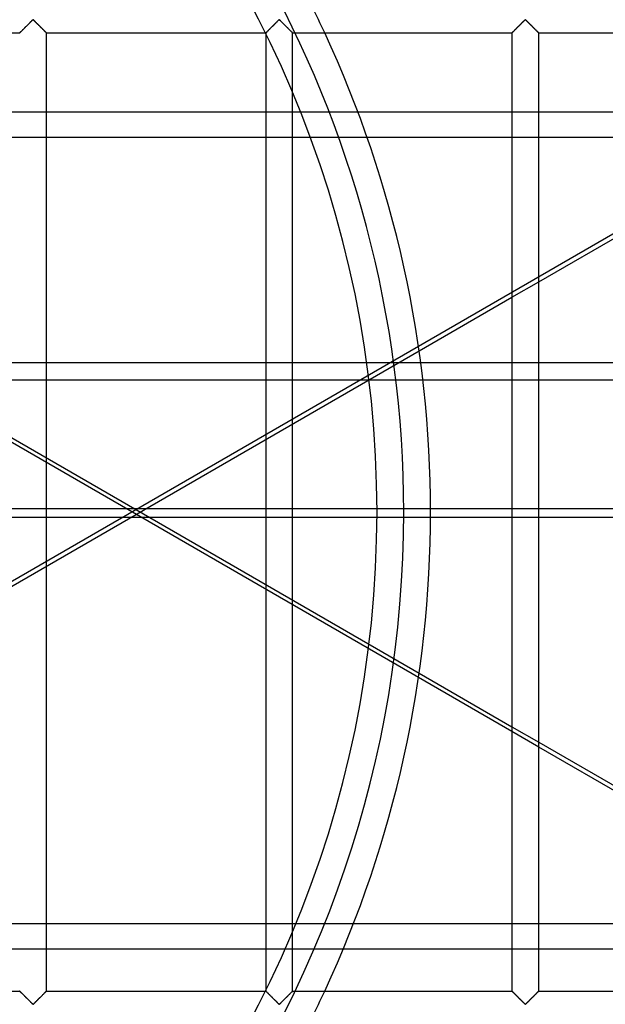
# Model space of a CAD drawing. Header units: millimetres. Extents: x -572 to 572, y -572 to 572.
# Tile 45 of 59: x 135 to 245, y -92 to 92. Entities that reach past the tile are written whole.
import ezdxf

# ---------------------------------------------------------------- set-up
doc = ezdxf.new("R2010")
doc.units = ezdxf.units.MM
doc.layers.add('MAIN-1', color=7, linetype='Continuous')
doc.layers.add('MAIN-2', color=7, linetype='Continuous')

msp = doc.modelspace()

# ---------------------------------------------------------------- linework, layer by layer
at = {"layer": 'MAIN-1'}
for p, q in [((135.92, 89.98), (136.03, 90.09)), ((136.03, 90.09), (136.13, 90.2)), ((136.13, 90.2), (136.25, 90.31)), ((136.25, 90.31), (136.36, 90.42)), ((136.36, 90.42), (136.48, 90.54)), ((136.48, 90.54), (136.6, 90.66)), ((136.6, 90.66), (136.72, 90.78)), ((136.72, 90.78), (136.84, 90.9)), ((136.84, 90.9), (136.96, 91.02)), ((136.96, 91.02), (137.08, 91.13)), ((137.08, 91.13), (137.19, 91.25)), ((137.19, 91.25), (137.3, 91.36)), ((137.3, 91.36), (137.41, 91.46)), ((137.41, 91.46), (137.51, 91.56)), ((137.51, 91.56), (137.61, 91.66)), ((137.61, 91.66), (137.7, 91.74)), ((137.7, 91.74), (137.81, 91.8)), ((137.81, 91.8), (137.89, 91.77)), ((137.89, 91.77), (137.94, 91.73)), ((137.94, 91.73), (137.99, 91.68)), ((137.99, 91.68), (138.05, 91.63)), ((138.05, 91.63), (138.1, 91.58)), ((138.1, 91.58), (138.16, 91.52)), ((138.16, 91.52), (138.22, 91.46)), ((138.22, 91.46), (138.28, 91.4)), ((138.28, 91.4), (138.34, 91.34)), ((138.34, 91.34), (138.41, 91.28)), ((138.41, 91.28), (138.47, 91.21)), ((138.47, 91.21), (138.54, 91.15)), ((138.54, 91.15), (138.6, 91.08)), ((138.6, 91.08), (138.67, 91.01)), ((138.67, 91.01), (138.74, 90.95)), ((138.74, 90.95), (138.81, 90.88)), ((138.81, 90.88), (138.88, 90.81)), ((138.88, 90.81), (138.94, 90.74)), ((138.94, 90.74), (139.01, 90.67)), ((139.01, 90.67), (139.08, 90.6)), ((139.08, 90.6), (139.15, 90.53)), ((139.15, 90.53), (139.22, 90.47)), ((139.22, 90.47), (139.29, 90.4)), ((139.29, 90.4), (139.35, 90.33)), ((139.35, 90.33), (139.42, 90.27)), ((139.42, 90.27), (139.48, 90.2)), ((139.48, 90.2), (139.55, 90.14)), ((139.55, 90.14), (139.61, 90.08)), ((139.61, 90.08), (139.67, 90.02)), ((139.67, 90.02), (139.73, 89.96)), ((181.86, 89.98), (181.96, 90.09)), ((181.96, 90.09), (182.07, 90.2)), ((182.07, 90.2), (182.18, 90.31)), ((182.18, 90.31), (182.3, 90.42)), ((182.3, 90.42), (182.42, 90.54)), ((182.42, 90.54), (182.54, 90.66)), ((182.54, 90.66), (182.66, 90.78)), ((182.66, 90.78), (182.78, 90.9)), ((182.78, 90.9), (182.9, 91.02)), ((182.9, 91.02), (183.01, 91.13)), ((183.01, 91.13), (183.13, 91.25)), ((183.13, 91.25), (183.24, 91.36)), ((183.24, 91.36), (183.35, 91.46)), ((183.35, 91.46), (183.45, 91.56)), ((183.45, 91.56), (183.54, 91.66)), ((183.54, 91.66), (183.64, 91.74)), ((183.64, 91.74), (183.75, 91.8)), ((183.75, 91.8), (183.82, 91.77)), ((183.82, 91.77), (183.88, 91.73)), ((183.88, 91.73), (183.93, 91.68)), ((183.93, 91.68), (183.98, 91.63)), ((183.98, 91.63), (184.04, 91.58)), ((184.04, 91.58), (184.1, 91.52)), ((184.1, 91.52), (184.16, 91.46)), ((184.16, 91.46), (184.22, 91.4)), ((184.22, 91.4), (184.28, 91.34)), ((184.28, 91.34), (184.34, 91.28)), ((184.34, 91.28), (184.41, 91.21)), ((184.41, 91.21), (184.48, 91.15)), ((184.48, 91.15), (184.54, 91.08)), ((184.54, 91.08), (184.61, 91.01)), ((184.61, 91.01), (184.68, 90.95)), ((184.68, 90.95), (184.74, 90.88)), ((184.74, 90.88), (184.81, 90.81)), ((184.81, 90.81), (184.88, 90.74)), ((184.88, 90.74), (184.95, 90.67)), ((184.95, 90.67), (185.02, 90.6)), ((185.02, 90.6), (185.09, 90.53)), ((185.09, 90.53), (185.16, 90.47)), ((185.16, 90.47), (185.22, 90.4)), ((185.22, 90.4), (185.29, 90.33)), ((185.29, 90.33), (185.36, 90.27)), ((185.36, 90.27), (185.42, 90.2)), ((185.42, 90.2), (185.48, 90.14)), ((185.48, 90.14), (185.55, 90.08)), ((185.55, 90.08), (185.61, 90.02)), ((185.61, 90.02), (185.67, 89.96)), ((227.8, 89.98), (227.9, 90.09)), ((227.9, 90.09), (228.01, 90.2)), ((228.01, 90.2), (228.12, 90.31)), ((228.12, 90.31), (228.24, 90.42)), ((228.24, 90.42), (228.36, 90.54)), ((228.36, 90.54), (228.48, 90.66)), ((228.48, 90.66), (228.6, 90.78)), ((228.6, 90.78), (228.72, 90.9)), ((228.72, 90.9), (228.83, 91.02)), ((228.83, 91.02), (228.95, 91.13)), ((228.95, 91.13), (229.06, 91.25)), ((229.06, 91.25), (229.18, 91.36)), ((229.18, 91.36), (229.28, 91.46)), ((229.28, 91.46), (229.38, 91.56)), ((229.38, 91.56), (229.48, 91.66)), ((229.48, 91.66), (229.57, 91.74)), ((229.57, 91.74), (229.69, 91.8)), ((229.69, 91.8), (229.76, 91.77)), ((229.76, 91.77), (229.82, 91.73)), ((229.82, 91.73), (229.87, 91.68)), ((229.87, 91.68), (229.92, 91.63)), ((229.92, 91.63), (229.98, 91.58)), ((229.98, 91.58), (230.04, 91.52)), ((230.04, 91.52), (230.09, 91.46)), ((230.09, 91.46), (230.16, 91.4)), ((230.16, 91.4), (230.22, 91.34)), ((230.22, 91.34), (230.28, 91.28)), ((230.28, 91.28), (230.35, 91.21)), ((230.35, 91.21), (230.41, 91.15)), ((230.41, 91.15), (230.48, 91.08)), ((230.48, 91.08), (230.55, 91.01)), ((230.55, 91.01), (230.61, 90.95)), ((230.61, 90.95), (230.68, 90.88)), ((230.68, 90.88), (230.75, 90.81)), ((230.75, 90.81), (230.82, 90.74)), ((230.82, 90.74), (230.89, 90.67)), ((230.89, 90.67), (230.96, 90.6)), ((230.96, 90.6), (231.03, 90.53)), ((231.03, 90.53), (231.09, 90.47)), ((231.09, 90.47), (231.16, 90.4)), ((231.16, 90.4), (231.23, 90.33)), ((231.23, 90.33), (231.29, 90.27)), ((231.29, 90.27), (231.36, 90.2)), ((231.36, 90.2), (231.42, 90.14)), ((231.42, 90.14), (231.48, 90.08)), ((231.48, 90.08), (231.54, 90.02)), ((231.54, 90.02), (231.6, 89.96)), ((94.37, 89.38), (135.31, 89.38)), ((135.31, 89.38), (135.32, 89.38)), ((135.32, 89.38), (135.34, 89.4)), ((135.34, 89.4), (135.38, 89.44)), ((135.38, 89.44), (135.42, 89.48)), ((135.42, 89.48), (135.48, 89.54)), ((135.48, 89.54), (135.55, 89.61)), ((135.55, 89.61), (135.63, 89.69)), ((135.63, 89.69), (135.72, 89.78)), ((135.72, 89.78), (135.82, 89.88)), ((135.82, 89.88), (135.92, 89.98)), ((139.73, 89.96), (139.79, 89.9)), ((139.79, 89.9), (139.84, 89.84)), ((139.84, 89.84), (139.9, 89.79)), ((139.9, 89.79), (139.95, 89.74)), ((139.95, 89.74), (140, 89.69)), ((140, 89.69), (140.05, 89.64)), ((140.05, 89.64), (140.09, 89.59)), ((140.09, 89.59), (140.13, 89.55)), ((140.13, 89.55), (140.17, 89.52)), ((140.17, 89.52), (140.2, 89.48)), ((140.2, 89.48), (140.23, 89.46)), ((140.23, 89.46), (140.25, 89.43)), ((140.25, 89.43), (140.28, 89.41)), ((140.28, 89.41), (140.29, 89.4)), ((140.29, 89.4), (140.3, 89.38)), ((140.3, 89.38), (140.31, 89.38)), ((140.31, -89.38), (140.31, 89.38)), ((140.31, 89.38), (140.31, 89.38)), ((140.31, 89.38), (181.25, 89.38)), ((181.25, 89.38), (181.25, -89.38)), ((181.25, 89.38), (181.26, 89.38)), ((181.26, 89.38), (181.28, 89.4)), ((181.28, 89.4), (181.31, 89.44)), ((181.31, 89.44), (181.36, 89.48)), ((181.36, 89.48), (181.42, 89.54)), ((181.42, 89.54), (181.49, 89.61)), ((181.49, 89.61), (181.57, 89.69)), ((181.57, 89.69), (181.66, 89.78)), ((181.66, 89.78), (181.76, 89.88)), ((181.76, 89.88), (181.86, 89.98)), ((185.67, 89.96), (185.72, 89.9)), ((185.72, 89.9), (185.78, 89.84)), ((185.78, 89.84), (185.84, 89.79)), ((185.84, 89.79), (185.89, 89.74)), ((185.89, 89.74), (185.94, 89.69)), ((185.94, 89.69), (185.99, 89.64)), ((185.99, 89.64), (186.03, 89.59)), ((186.03, 89.59), (186.07, 89.55)), ((186.07, 89.55), (186.11, 89.52)), ((186.11, 89.52), (186.14, 89.48)), ((186.14, 89.48), (186.17, 89.46)), ((186.17, 89.46), (186.19, 89.43)), ((186.19, 89.43), (186.21, 89.41)), ((186.21, 89.41), (186.23, 89.4)), ((186.23, 89.4), (186.24, 89.38)), ((186.24, 89.38), (186.25, 89.38)), ((186.25, -89.38), (186.25, 89.38)), ((186.25, 89.38), (186.25, 89.38)), ((186.25, 89.38), (227.19, 89.38)), ((227.19, 89.38), (227.19, -89.38)), ((227.19, 89.38), (227.2, 89.38)), ((227.2, 89.38), (227.22, 89.4)), ((227.22, 89.4), (227.25, 89.44)), ((227.25, 89.44), (227.3, 89.48)), ((227.3, 89.48), (227.36, 89.54)), ((227.36, 89.54), (227.43, 89.61)), ((227.43, 89.61), (227.51, 89.69)), ((227.51, 89.69), (227.6, 89.78)), ((227.6, 89.78), (227.69, 89.88)), ((227.69, 89.88), (227.8, 89.98)), ((231.6, 89.96), (231.66, 89.9)), ((231.66, 89.9), (231.72, 89.84)), ((231.72, 89.84), (231.77, 89.79)), ((231.77, 89.79), (231.83, 89.74)), ((231.83, 89.74), (231.88, 89.69)), ((231.88, 89.69), (231.92, 89.64)), ((231.92, 89.64), (231.97, 89.59)), ((231.97, 89.59), (232.01, 89.55)), ((232.01, 89.55), (232.04, 89.52)), ((232.04, 89.52), (232.08, 89.48)), ((232.08, 89.48), (232.11, 89.46)), ((232.11, 89.46), (232.13, 89.43)), ((232.13, 89.43), (232.15, 89.41)), ((232.15, 89.41), (232.17, 89.4)), ((232.17, 89.4), (232.18, 89.38)), ((232.18, 89.38), (232.18, 89.38)), ((232.18, 89.38), (232.19, 89.38)), ((232.19, -89.38), (232.19, 89.38)), ((232.19, 89.38), (273.13, 89.38)), ((232.19, 42.93), (273.13, 66.57)), ((209.86, 30.04), (227.19, 40.05)), ((210.56, 24.63), (227.19, 24.63)), ((232.19, 24.63), (273.13, 24.63)), ((227.19, 0.58), (212, 0.58)), ((273.13, 0.58), (232.19, 0.58)), ((212, -0.96), (227.19, -0.96)), ((232.19, -0.96), (273.13, -0.96)), ((227.19, -40.95), (209.74, -30.88)), ((209.86, -30.04), (227.19, -40.05)), ((232.19, -42.93), (273.13, -66.57)), ((273.13, -67.47), (232.19, -43.84)), ((94.37, -89.38), (135.31, -89.38)), ((135.32, -89.38), (135.31, -89.38)), ((135.33, -89.4), (135.32, -89.38)), ((135.32, -89.38), (135.32, -89.38)), ((135.35, -89.41), (135.33, -89.4)), ((135.37, -89.43), (135.35, -89.41)), ((135.39, -89.46), (135.37, -89.43)), ((135.42, -89.48), (135.39, -89.46)), ((135.46, -89.52), (135.42, -89.48)), ((135.49, -89.55), (135.46, -89.52)), ((135.53, -89.59), (135.49, -89.55)), ((135.58, -89.64), (135.53, -89.59)), ((135.62, -89.69), (135.58, -89.64)), ((135.67, -89.74), (135.62, -89.69)), ((135.73, -89.79), (135.67, -89.74)), ((135.78, -89.84), (135.73, -89.79)), ((135.84, -89.9), (135.78, -89.84)), ((135.9, -89.96), (135.84, -89.9)), ((135.96, -90.02), (135.9, -89.96)), ((139.7, -89.98), (139.6, -90.09)), ((139.81, -89.88), (139.7, -89.98)), ((139.9, -89.78), (139.81, -89.88)), ((139.99, -89.69), (139.9, -89.78)), ((140.07, -89.61), (139.99, -89.69)), ((140.14, -89.54), (140.07, -89.61)), ((140.2, -89.48), (140.14, -89.54)), ((140.25, -89.44), (140.2, -89.48)), ((140.28, -89.4), (140.25, -89.44)), ((140.3, -89.38), (140.28, -89.4)), ((140.31, -89.38), (140.3, -89.38)), ((140.31, -89.38), (181.25, -89.38)), ((181.26, -89.38), (181.25, -89.38)), ((181.25, -89.38), (181.25, -89.38)), ((181.27, -89.4), (181.26, -89.38)), ((181.29, -89.41), (181.27, -89.4)), ((181.31, -89.43), (181.29, -89.41)), ((181.33, -89.46), (181.31, -89.43)), ((181.36, -89.48), (181.33, -89.46)), ((181.39, -89.52), (181.36, -89.48)), ((181.43, -89.55), (181.39, -89.52)), ((181.47, -89.59), (181.43, -89.55)), ((181.51, -89.64), (181.47, -89.59)), ((181.56, -89.69), (181.51, -89.64)), ((181.61, -89.74), (181.56, -89.69)), ((181.66, -89.79), (181.61, -89.74)), ((181.72, -89.84), (181.66, -89.79)), ((181.78, -89.9), (181.72, -89.84)), ((181.83, -89.96), (181.78, -89.9)), ((181.89, -90.02), (181.83, -89.96)), ((185.64, -89.98), (185.54, -90.09)), ((185.74, -89.88), (185.64, -89.98)), ((185.84, -89.78), (185.74, -89.88)), ((185.93, -89.69), (185.84, -89.78)), ((186.01, -89.61), (185.93, -89.69)), ((186.08, -89.54), (186.01, -89.61)), ((186.14, -89.48), (186.08, -89.54)), ((186.19, -89.44), (186.14, -89.48)), ((186.22, -89.4), (186.19, -89.44)), ((186.24, -89.38), (186.22, -89.4)), ((186.25, -89.38), (186.24, -89.38)), ((186.25, -89.38), (227.19, -89.38)), ((227.2, -89.38), (227.19, -89.38)), ((227.19, -89.38), (227.19, -89.38)), ((227.21, -89.4), (227.2, -89.38)), ((227.22, -89.41), (227.21, -89.4)), ((227.25, -89.43), (227.22, -89.41)), ((227.27, -89.46), (227.25, -89.43)), ((227.3, -89.48), (227.27, -89.46)), ((227.33, -89.52), (227.3, -89.48)), ((227.37, -89.55), (227.33, -89.52)), ((227.41, -89.59), (227.37, -89.55)), ((227.45, -89.64), (227.41, -89.59)), ((227.5, -89.69), (227.45, -89.64)), ((227.55, -89.74), (227.5, -89.69)), ((227.6, -89.79), (227.55, -89.74)), ((227.66, -89.84), (227.6, -89.79)), ((227.71, -89.9), (227.66, -89.84)), ((227.77, -89.96), (227.71, -89.9)), ((227.83, -90.02), (227.77, -89.96)), ((231.58, -89.98), (231.47, -90.09)), ((231.68, -89.88), (231.58, -89.98)), ((231.78, -89.78), (231.68, -89.88)), ((231.87, -89.69), (231.78, -89.78)), ((231.95, -89.61), (231.87, -89.69)), ((232.02, -89.54), (231.95, -89.61)), ((232.08, -89.48), (232.02, -89.54)), ((232.12, -89.44), (232.08, -89.48)), ((232.16, -89.4), (232.12, -89.44)), ((232.18, -89.38), (232.16, -89.4)), ((232.19, -89.38), (232.18, -89.38)), ((232.19, -89.38), (273.13, -89.38)), ((136.02, -90.08), (135.96, -90.02)), ((136.08, -90.14), (136.02, -90.08)), ((136.14, -90.2), (136.08, -90.14)), ((136.21, -90.27), (136.14, -90.2)), ((136.27, -90.33), (136.21, -90.27)), ((136.34, -90.4), (136.27, -90.33)), ((136.41, -90.47), (136.34, -90.4)), ((136.47, -90.53), (136.41, -90.47)), ((136.54, -90.6), (136.47, -90.53)), ((136.61, -90.67), (136.54, -90.6)), ((136.68, -90.74), (136.61, -90.67)), ((136.75, -90.81), (136.68, -90.74)), ((136.82, -90.88), (136.75, -90.81)), ((136.89, -90.95), (136.82, -90.88)), ((136.95, -91.01), (136.89, -90.95)), ((137.02, -91.08), (136.95, -91.01)), ((137.09, -91.15), (137.02, -91.08)), ((137.15, -91.21), (137.09, -91.15)), ((137.22, -91.28), (137.15, -91.21)), ((137.28, -91.34), (137.22, -91.28)), ((137.34, -91.4), (137.28, -91.34)), ((137.41, -91.46), (137.34, -91.4)), ((137.46, -91.52), (137.41, -91.46)), ((137.52, -91.58), (137.46, -91.52)), ((137.58, -91.63), (137.52, -91.58)), ((137.63, -91.68), (137.58, -91.63)), ((137.68, -91.73), (137.63, -91.68)), ((137.74, -91.77), (137.68, -91.73)), ((137.81, -91.8), (137.74, -91.77)), ((137.93, -91.74), (137.81, -91.8)), ((138.02, -91.66), (137.93, -91.74)), ((138.12, -91.56), (138.02, -91.66)), ((138.22, -91.46), (138.12, -91.56)), ((138.32, -91.36), (138.22, -91.46)), ((138.44, -91.25), (138.32, -91.36)), ((138.55, -91.13), (138.44, -91.25)), ((138.67, -91.02), (138.55, -91.13)), ((138.78, -90.9), (138.67, -91.02)), ((138.9, -90.78), (138.78, -90.9)), ((139.02, -90.66), (138.9, -90.78)), ((139.14, -90.54), (139.02, -90.66)), ((139.26, -90.42), (139.14, -90.54)), ((139.38, -90.31), (139.26, -90.42)), ((139.49, -90.2), (139.38, -90.31)), ((139.6, -90.09), (139.49, -90.2)), ((181.95, -90.08), (181.89, -90.02)), ((182.02, -90.14), (181.95, -90.08)), ((182.08, -90.2), (182.02, -90.14)), ((182.14, -90.27), (182.08, -90.2)), ((182.21, -90.33), (182.14, -90.27)), ((182.28, -90.4), (182.21, -90.33)), ((182.34, -90.47), (182.28, -90.4)), ((182.41, -90.53), (182.34, -90.47)), ((182.48, -90.6), (182.41, -90.53)), ((182.55, -90.67), (182.48, -90.6)), ((182.62, -90.74), (182.55, -90.67)), ((182.69, -90.81), (182.62, -90.74)), ((182.76, -90.88), (182.69, -90.81)), ((182.82, -90.95), (182.76, -90.88)), ((182.89, -91.01), (182.82, -90.95)), ((182.96, -91.08), (182.89, -91.01)), ((183.02, -91.15), (182.96, -91.08)), ((183.09, -91.21), (183.02, -91.15)), ((183.16, -91.28), (183.09, -91.21)), ((183.22, -91.34), (183.16, -91.28)), ((183.28, -91.4), (183.22, -91.34)), ((183.34, -91.46), (183.28, -91.4)), ((183.4, -91.52), (183.34, -91.46)), ((183.46, -91.58), (183.4, -91.52)), ((183.52, -91.63), (183.46, -91.58)), ((183.57, -91.68), (183.52, -91.63)), ((183.62, -91.73), (183.57, -91.68)), ((183.68, -91.77), (183.62, -91.73)), ((183.75, -91.8), (183.68, -91.77)), ((183.86, -91.74), (183.75, -91.8)), ((183.96, -91.66), (183.86, -91.74)), ((184.05, -91.56), (183.96, -91.66)), ((184.15, -91.46), (184.05, -91.56)), ((184.26, -91.36), (184.15, -91.46)), ((184.37, -91.25), (184.26, -91.36)), ((184.49, -91.13), (184.37, -91.25)), ((184.6, -91.02), (184.49, -91.13)), ((184.72, -90.9), (184.6, -91.02)), ((184.84, -90.78), (184.72, -90.9)), ((184.96, -90.66), (184.84, -90.78)), ((185.08, -90.54), (184.96, -90.66)), ((185.2, -90.42), (185.08, -90.54)), ((185.32, -90.31), (185.2, -90.42)), ((185.43, -90.2), (185.32, -90.31)), ((185.54, -90.09), (185.43, -90.2)), ((227.89, -90.08), (227.83, -90.02)), ((227.95, -90.14), (227.89, -90.08)), ((228.02, -90.2), (227.95, -90.14)), ((228.08, -90.27), (228.02, -90.2)), ((228.15, -90.33), (228.08, -90.27)), ((228.21, -90.4), (228.15, -90.33)), ((228.28, -90.47), (228.21, -90.4)), ((228.35, -90.53), (228.28, -90.47)), ((228.42, -90.6), (228.35, -90.53)), ((228.49, -90.67), (228.42, -90.6)), ((228.56, -90.74), (228.49, -90.67)), ((228.62, -90.81), (228.56, -90.74)), ((228.69, -90.88), (228.62, -90.81)), ((228.76, -90.95), (228.69, -90.88)), ((228.83, -91.01), (228.76, -90.95)), ((228.9, -91.08), (228.83, -91.01)), ((228.96, -91.15), (228.9, -91.08)), ((229.03, -91.21), (228.96, -91.15)), ((229.09, -91.28), (229.03, -91.21)), ((229.16, -91.34), (229.09, -91.28)), ((229.22, -91.4), (229.16, -91.34)), ((229.28, -91.46), (229.22, -91.4)), ((229.34, -91.52), (229.28, -91.46)), ((229.4, -91.58), (229.34, -91.52)), ((229.45, -91.63), (229.4, -91.58)), ((229.51, -91.68), (229.45, -91.63)), ((229.56, -91.73), (229.51, -91.68)), ((229.61, -91.77), (229.56, -91.73)), ((229.69, -91.8), (229.61, -91.77)), ((229.8, -91.74), (229.69, -91.8)), ((229.89, -91.66), (229.8, -91.74)), ((229.99, -91.56), (229.89, -91.66)), ((230.09, -91.46), (229.99, -91.56)), ((230.2, -91.36), (230.09, -91.46)), ((230.31, -91.25), (230.2, -91.36)), ((230.42, -91.13), (230.31, -91.25)), ((230.54, -91.02), (230.42, -91.13)), ((230.66, -90.9), (230.54, -91.02)), ((230.78, -90.78), (230.66, -90.9)), ((230.9, -90.66), (230.78, -90.78)), ((231.02, -90.54), (230.9, -90.66)), ((231.14, -90.42), (231.02, -90.54)), ((231.25, -90.31), (231.14, -90.42)), ((231.37, -90.2), (231.25, -90.31)), ((231.47, -90.09), (231.37, -90.2))]:
    msp.add_line(p, q, dxfattribs=at)
for start, end in [(0, 24.9344), (335.0656, 0)]:
    msp.add_arc((0, 0), 212, start, end, dxfattribs=at)
at = {"layer": 'MAIN-2'}
for p, q in [((488.49, 191.81), (130.87, -14.66)), ((135.97, 90.03), (135.89, 89.95)), ((136.06, 90.12), (135.97, 90.03)), ((136.14, 90.21), (136.06, 90.12)), ((136.23, 90.3), (136.14, 90.21)), ((136.33, 90.39), (136.23, 90.3)), ((136.42, 90.48), (136.33, 90.39)), ((136.52, 90.58), (136.42, 90.48)), ((136.62, 90.68), (136.52, 90.58)), ((136.71, 90.77), (136.62, 90.68)), ((136.81, 90.87), (136.71, 90.77)), ((136.9, 90.96), (136.81, 90.87)), ((137, 91.06), (136.9, 90.96)), ((137.09, 91.15), (137, 91.06)), ((137.18, 91.24), (137.09, 91.15)), ((137.27, 91.33), (137.18, 91.24)), ((137.36, 91.42), (137.27, 91.33)), ((137.45, 91.5), (137.36, 91.42)), ((137.53, 91.58), (137.45, 91.5)), ((137.6, 91.66), (137.53, 91.58)), ((137.68, 91.72), (137.6, 91.66)), ((137.76, 91.79), (137.68, 91.72)), ((137.87, 91.79), (137.76, 91.79)), ((137.95, 91.72), (137.87, 91.79)), ((138.02, 91.66), (137.95, 91.72)), ((138.1, 91.58), (138.02, 91.66)), ((138.18, 91.5), (138.1, 91.58)), ((138.26, 91.42), (138.18, 91.5)), ((138.35, 91.33), (138.26, 91.42)), ((138.44, 91.24), (138.35, 91.33)), ((138.53, 91.15), (138.44, 91.24)), ((138.63, 91.06), (138.53, 91.15)), ((138.72, 90.96), (138.63, 91.06)), ((138.82, 90.87), (138.72, 90.96)), ((138.91, 90.77), (138.82, 90.87)), ((139.01, 90.68), (138.91, 90.77)), ((139.11, 90.58), (139.01, 90.68)), ((139.2, 90.48), (139.11, 90.58)), ((139.3, 90.39), (139.2, 90.48)), ((139.39, 90.3), (139.3, 90.39)), ((139.48, 90.21), (139.39, 90.3)), ((139.57, 90.12), (139.48, 90.21)), ((139.65, 90.03), (139.57, 90.12)), ((139.74, 89.95), (139.65, 90.03)), ((181.91, 90.03), (181.82, 89.95)), ((181.99, 90.12), (181.91, 90.03)), ((182.08, 90.21), (181.99, 90.12)), ((182.17, 90.3), (182.08, 90.21)), ((182.27, 90.39), (182.17, 90.3)), ((182.36, 90.48), (182.27, 90.39)), ((182.46, 90.58), (182.36, 90.48)), ((182.55, 90.68), (182.46, 90.58)), ((182.65, 90.77), (182.55, 90.68)), ((182.75, 90.87), (182.65, 90.77)), ((182.84, 90.96), (182.75, 90.87)), ((182.94, 91.06), (182.84, 90.96)), ((183.03, 91.15), (182.94, 91.06)), ((183.12, 91.24), (183.03, 91.15)), ((183.21, 91.33), (183.12, 91.24)), ((183.3, 91.42), (183.21, 91.33)), ((183.38, 91.5), (183.3, 91.42)), ((183.46, 91.58), (183.38, 91.5)), ((183.54, 91.66), (183.46, 91.58)), ((183.62, 91.72), (183.54, 91.66)), ((183.69, 91.79), (183.62, 91.72)), ((183.81, 91.79), (183.69, 91.79)), ((183.88, 91.72), (183.81, 91.79)), ((183.96, 91.66), (183.88, 91.72)), ((184.04, 91.58), (183.96, 91.66)), ((184.12, 91.5), (184.04, 91.58)), ((184.2, 91.42), (184.12, 91.5)), ((184.29, 91.33), (184.2, 91.42)), ((184.38, 91.24), (184.29, 91.33)), ((184.47, 91.15), (184.38, 91.24)), ((184.56, 91.06), (184.47, 91.15)), ((184.66, 90.96), (184.56, 91.06)), ((184.75, 90.87), (184.66, 90.96)), ((184.85, 90.77), (184.75, 90.87)), ((184.95, 90.68), (184.85, 90.77)), ((185.04, 90.58), (184.95, 90.68)), ((185.14, 90.48), (185.04, 90.58)), ((185.23, 90.39), (185.14, 90.48)), ((185.33, 90.3), (185.23, 90.39)), ((185.42, 90.21), (185.33, 90.3)), ((185.51, 90.12), (185.42, 90.21)), ((185.59, 90.03), (185.51, 90.12)), ((185.68, 89.95), (185.59, 90.03)), ((227.85, 90.03), (227.76, 89.95)), ((227.93, 90.12), (227.85, 90.03)), ((228.02, 90.21), (227.93, 90.12)), ((228.11, 90.3), (228.02, 90.21)), ((228.2, 90.39), (228.11, 90.3)), ((228.3, 90.48), (228.2, 90.39)), ((228.39, 90.58), (228.3, 90.48)), ((228.49, 90.68), (228.39, 90.58)), ((228.59, 90.77), (228.49, 90.68)), ((228.68, 90.87), (228.59, 90.77)), ((228.78, 90.96), (228.68, 90.87)), ((228.87, 91.06), (228.78, 90.96)), ((228.97, 91.15), (228.87, 91.06)), ((229.06, 91.24), (228.97, 91.15)), ((229.15, 91.33), (229.06, 91.24)), ((229.24, 91.42), (229.15, 91.33)), ((229.32, 91.5), (229.24, 91.42)), ((229.4, 91.58), (229.32, 91.5)), ((229.48, 91.66), (229.4, 91.58)), ((229.55, 91.72), (229.48, 91.66)), ((229.63, 91.79), (229.55, 91.72)), ((229.74, 91.79), (229.63, 91.79)), ((229.82, 91.72), (229.74, 91.79)), ((229.9, 91.66), (229.82, 91.72)), ((229.97, 91.58), (229.9, 91.66)), ((230.05, 91.5), (229.97, 91.58)), ((230.14, 91.42), (230.05, 91.5)), ((230.23, 91.33), (230.14, 91.42)), ((230.32, 91.24), (230.23, 91.33)), ((230.41, 91.15), (230.32, 91.24)), ((230.5, 91.06), (230.41, 91.15)), ((230.6, 90.96), (230.5, 91.06)), ((230.69, 90.87), (230.6, 90.96)), ((230.79, 90.77), (230.69, 90.87)), ((230.88, 90.68), (230.79, 90.77)), ((230.98, 90.58), (230.88, 90.68)), ((231.08, 90.48), (230.98, 90.58)), ((231.17, 90.39), (231.08, 90.48)), ((231.27, 90.3), (231.17, 90.39)), ((231.36, 90.21), (231.27, 90.3)), ((231.44, 90.12), (231.36, 90.21)), ((231.53, 90.03), (231.44, 90.12)), ((231.61, 89.95), (231.53, 90.03)), ((135.32, 89.38), (135.31, 89.38)), ((135.33, 89.39), (135.32, 89.38)), ((135.35, 89.42), (135.33, 89.39)), ((135.38, 89.45), (135.35, 89.42)), ((135.42, 89.49), (135.38, 89.45)), ((135.47, 89.53), (135.42, 89.49)), ((135.53, 89.59), (135.47, 89.53)), ((135.59, 89.65), (135.53, 89.59)), ((135.65, 89.72), (135.59, 89.65)), ((135.73, 89.79), (135.65, 89.72)), ((135.81, 89.87), (135.73, 89.79)), ((135.89, 89.95), (135.81, 89.87)), ((139.82, 89.87), (139.74, 89.95)), ((139.9, 89.79), (139.82, 89.87)), ((139.97, 89.72), (139.9, 89.79)), ((140.04, 89.65), (139.97, 89.72)), ((140.1, 89.59), (140.04, 89.65)), ((140.15, 89.53), (140.1, 89.59)), ((140.2, 89.49), (140.15, 89.53)), ((140.24, 89.45), (140.2, 89.49)), ((140.27, 89.42), (140.24, 89.45)), ((140.29, 89.39), (140.27, 89.42)), ((140.31, 89.38), (140.29, 89.39)), ((140.31, 89.38), (140.31, 89.38)), ((181.26, 89.38), (181.25, 89.38)), ((181.27, 89.39), (181.26, 89.38)), ((181.29, 89.42), (181.27, 89.39)), ((181.32, 89.45), (181.29, 89.42)), ((181.36, 89.49), (181.32, 89.45)), ((181.41, 89.53), (181.36, 89.49)), ((181.46, 89.59), (181.41, 89.53)), ((181.52, 89.65), (181.46, 89.59)), ((181.59, 89.72), (181.52, 89.65)), ((181.67, 89.79), (181.59, 89.72)), ((181.74, 89.87), (181.67, 89.79)), ((181.82, 89.95), (181.74, 89.87)), ((185.76, 89.87), (185.68, 89.95)), ((185.83, 89.79), (185.76, 89.87)), ((185.91, 89.72), (185.83, 89.79)), ((185.98, 89.65), (185.91, 89.72)), ((186.04, 89.59), (185.98, 89.65)), ((186.09, 89.53), (186.04, 89.59)), ((186.14, 89.49), (186.09, 89.53)), ((186.18, 89.45), (186.14, 89.49)), ((186.21, 89.42), (186.18, 89.45)), ((186.23, 89.39), (186.21, 89.42)), ((186.24, 89.38), (186.23, 89.39)), ((186.25, 89.38), (186.24, 89.38)), ((227.21, 89.39), (227.19, 89.38)), ((227.19, 89.38), (227.19, 89.38)), ((227.23, 89.42), (227.21, 89.39)), ((227.26, 89.45), (227.23, 89.42)), ((227.3, 89.49), (227.26, 89.45)), ((227.35, 89.53), (227.3, 89.49)), ((227.4, 89.59), (227.35, 89.53)), ((227.46, 89.65), (227.4, 89.59)), ((227.53, 89.72), (227.46, 89.65)), ((227.6, 89.79), (227.53, 89.72)), ((227.68, 89.87), (227.6, 89.79)), ((227.76, 89.95), (227.68, 89.87)), ((231.69, 89.87), (231.61, 89.95)), ((231.77, 89.79), (231.69, 89.87)), ((231.85, 89.72), (231.77, 89.79)), ((231.91, 89.65), (231.85, 89.72)), ((231.97, 89.59), (231.91, 89.65)), ((232.03, 89.53), (231.97, 89.59)), ((232.08, 89.49), (232.03, 89.53)), ((232.12, 89.45), (232.08, 89.49)), ((232.15, 89.42), (232.12, 89.45)), ((232.17, 89.39), (232.15, 89.42)), ((232.18, 89.38), (232.17, 89.39)), ((232.19, 89.38), (232.18, 89.38)), ((-289.61, 74.64), (287.1, 74.64)), ((278.86, 69.88), (-278.86, 69.88)), ((227.19, 40.05), (232.19, 42.93)), ((131.26, -15.34), (209.86, 30.04)), ((527.5, 27.84), (-527.5, 27.84)), ((-210.56, 24.63), (210.56, 24.63)), ((227.19, 24.63), (232.19, 24.63)), ((131.26, 15.34), (209.86, -30.04)), ((209.74, -30.88), (130.87, 14.66)), ((212, 0.58), (-212, 0.58)), ((202, 0), (202, 0)), ((207, 0), (207, 0)), ((212, 0), (212, 0)), ((212, 0), (212, 0)), ((232.19, 0.58), (227.19, 0.58)), ((-212, -0.96), (212, -0.96)), ((227.19, -0.96), (232.19, -0.96)), ((227.19, -40.05), (232.19, -42.93)), ((232.19, -43.84), (227.19, -40.95)), ((-290.83, -76.79), (290.83, -76.79)), ((299.07, -81.55), (-299.07, -81.55)), ((135.31, -89.38), (135.32, -89.38)), ((135.32, -89.38), (135.33, -89.39)), ((135.33, -89.39), (135.35, -89.42)), ((135.35, -89.42), (135.38, -89.45)), ((135.38, -89.45), (135.42, -89.49)), ((135.42, -89.49), (135.47, -89.53)), ((135.47, -89.53), (135.53, -89.59)), ((135.53, -89.59), (135.59, -89.65)), ((135.59, -89.65), (135.65, -89.72)), ((135.65, -89.72), (135.73, -89.79)), ((135.73, -89.79), (135.81, -89.87)), ((135.81, -89.87), (135.89, -89.95)), ((135.89, -89.95), (135.97, -90.03)), ((139.65, -90.03), (139.74, -89.95)), ((139.74, -89.95), (139.82, -89.87)), ((139.82, -89.87), (139.9, -89.79)), ((139.9, -89.79), (139.97, -89.72)), ((139.97, -89.72), (140.04, -89.65)), ((140.04, -89.65), (140.1, -89.59)), ((140.1, -89.59), (140.15, -89.53)), ((140.15, -89.53), (140.2, -89.49)), ((140.2, -89.49), (140.24, -89.45)), ((140.24, -89.45), (140.27, -89.42)), ((140.27, -89.42), (140.29, -89.39)), ((140.29, -89.39), (140.31, -89.38)), ((140.31, -89.38), (140.31, -89.38)), ((181.25, -89.38), (181.26, -89.38)), ((181.26, -89.38), (181.27, -89.39)), ((181.27, -89.39), (181.29, -89.42)), ((181.29, -89.42), (181.32, -89.45)), ((181.32, -89.45), (181.36, -89.49)), ((181.36, -89.49), (181.41, -89.53)), ((181.41, -89.53), (181.46, -89.59)), ((181.46, -89.59), (181.52, -89.65)), ((181.52, -89.65), (181.59, -89.72)), ((181.59, -89.72), (181.67, -89.79)), ((181.67, -89.79), (181.74, -89.87)), ((181.74, -89.87), (181.82, -89.95)), ((181.82, -89.95), (181.91, -90.03)), ((185.59, -90.03), (185.68, -89.95)), ((185.68, -89.95), (185.76, -89.87)), ((185.76, -89.87), (185.83, -89.79)), ((185.83, -89.79), (185.91, -89.72)), ((185.91, -89.72), (185.98, -89.65)), ((185.98, -89.65), (186.04, -89.59)), ((186.04, -89.59), (186.09, -89.53)), ((186.09, -89.53), (186.14, -89.49)), ((186.14, -89.49), (186.18, -89.45)), ((186.18, -89.45), (186.21, -89.42)), ((186.21, -89.42), (186.23, -89.39)), ((186.23, -89.39), (186.24, -89.38)), ((186.24, -89.38), (186.25, -89.38)), ((227.19, -89.38), (227.19, -89.38)), ((227.19, -89.38), (227.21, -89.39)), ((227.21, -89.39), (227.23, -89.42)), ((227.23, -89.42), (227.26, -89.45)), ((227.26, -89.45), (227.3, -89.49)), ((227.3, -89.49), (227.35, -89.53)), ((227.35, -89.53), (227.4, -89.59)), ((227.4, -89.59), (227.46, -89.65)), ((227.46, -89.65), (227.53, -89.72)), ((227.53, -89.72), (227.6, -89.79)), ((227.6, -89.79), (227.68, -89.87)), ((227.68, -89.87), (227.76, -89.95)), ((227.76, -89.95), (227.85, -90.03)), ((231.53, -90.03), (231.61, -89.95)), ((231.61, -89.95), (231.69, -89.87)), ((231.69, -89.87), (231.77, -89.79)), ((231.77, -89.79), (231.85, -89.72)), ((231.85, -89.72), (231.91, -89.65)), ((231.91, -89.65), (231.97, -89.59)), ((231.97, -89.59), (232.03, -89.53)), ((232.03, -89.53), (232.08, -89.49)), ((232.08, -89.49), (232.12, -89.45)), ((232.12, -89.45), (232.15, -89.42)), ((232.15, -89.42), (232.17, -89.39)), ((232.17, -89.39), (232.18, -89.38)), ((232.18, -89.38), (232.19, -89.38)), ((135.97, -90.03), (136.06, -90.12)), ((136.06, -90.12), (136.14, -90.21)), ((136.14, -90.21), (136.23, -90.3)), ((136.23, -90.3), (136.33, -90.39)), ((136.33, -90.39), (136.42, -90.48)), ((136.42, -90.48), (136.52, -90.58)), ((136.52, -90.58), (136.62, -90.68)), ((136.62, -90.68), (136.71, -90.77)), ((136.71, -90.77), (136.81, -90.87)), ((136.81, -90.87), (136.9, -90.96)), ((136.9, -90.96), (137, -91.06)), ((137, -91.06), (137.09, -91.15)), ((137.09, -91.15), (137.18, -91.24)), ((137.18, -91.24), (137.27, -91.33)), ((137.27, -91.33), (137.36, -91.42)), ((137.36, -91.42), (137.45, -91.5)), ((137.45, -91.5), (137.53, -91.58)), ((137.53, -91.58), (137.6, -91.66)), ((137.6, -91.66), (137.68, -91.72)), ((137.68, -91.72), (137.76, -91.79)), ((137.76, -91.79), (137.87, -91.79)), ((137.87, -91.79), (137.95, -91.72)), ((137.95, -91.72), (138.02, -91.66)), ((138.02, -91.66), (138.1, -91.58)), ((138.1, -91.58), (138.18, -91.5)), ((138.18, -91.5), (138.26, -91.42)), ((138.26, -91.42), (138.35, -91.33)), ((138.35, -91.33), (138.44, -91.24)), ((138.44, -91.24), (138.53, -91.15)), ((138.53, -91.15), (138.63, -91.06)), ((138.63, -91.06), (138.72, -90.96)), ((138.72, -90.96), (138.82, -90.87)), ((138.82, -90.87), (138.91, -90.77)), ((138.91, -90.77), (139.01, -90.68)), ((139.01, -90.68), (139.11, -90.58)), ((139.11, -90.58), (139.2, -90.48)), ((139.2, -90.48), (139.3, -90.39)), ((139.3, -90.39), (139.39, -90.3)), ((139.39, -90.3), (139.48, -90.21)), ((139.48, -90.21), (139.57, -90.12)), ((139.57, -90.12), (139.65, -90.03)), ((181.91, -90.03), (181.99, -90.12)), ((181.99, -90.12), (182.08, -90.21)), ((182.08, -90.21), (182.17, -90.3)), ((182.17, -90.3), (182.27, -90.39)), ((182.27, -90.39), (182.36, -90.48)), ((182.36, -90.48), (182.46, -90.58)), ((182.46, -90.58), (182.55, -90.68)), ((182.55, -90.68), (182.65, -90.77)), ((182.65, -90.77), (182.75, -90.87)), ((182.75, -90.87), (182.84, -90.96)), ((182.84, -90.96), (182.94, -91.06)), ((182.94, -91.06), (183.03, -91.15)), ((183.03, -91.15), (183.12, -91.24)), ((183.12, -91.24), (183.21, -91.33)), ((183.21, -91.33), (183.3, -91.42)), ((183.3, -91.42), (183.38, -91.5)), ((183.38, -91.5), (183.46, -91.58)), ((183.46, -91.58), (183.54, -91.66)), ((183.54, -91.66), (183.62, -91.72)), ((183.62, -91.72), (183.69, -91.79)), ((183.69, -91.79), (183.81, -91.79)), ((183.81, -91.79), (183.88, -91.72)), ((183.88, -91.72), (183.96, -91.66)), ((183.96, -91.66), (184.04, -91.58)), ((184.04, -91.58), (184.12, -91.5)), ((184.12, -91.5), (184.2, -91.42)), ((184.2, -91.42), (184.29, -91.33)), ((184.29, -91.33), (184.38, -91.24)), ((184.38, -91.24), (184.47, -91.15)), ((184.47, -91.15), (184.56, -91.06)), ((184.56, -91.06), (184.66, -90.96)), ((184.66, -90.96), (184.75, -90.87)), ((184.75, -90.87), (184.85, -90.77)), ((184.85, -90.77), (184.95, -90.68)), ((184.95, -90.68), (185.04, -90.58)), ((185.04, -90.58), (185.14, -90.48)), ((185.14, -90.48), (185.23, -90.39)), ((185.23, -90.39), (185.33, -90.3)), ((185.33, -90.3), (185.42, -90.21)), ((185.42, -90.21), (185.51, -90.12)), ((185.51, -90.12), (185.59, -90.03)), ((227.85, -90.03), (227.93, -90.12)), ((227.93, -90.12), (228.02, -90.21)), ((228.02, -90.21), (228.11, -90.3)), ((228.11, -90.3), (228.2, -90.39)), ((228.2, -90.39), (228.3, -90.48)), ((228.3, -90.48), (228.39, -90.58)), ((228.39, -90.58), (228.49, -90.68)), ((228.49, -90.68), (228.59, -90.77)), ((228.59, -90.77), (228.68, -90.87)), ((228.68, -90.87), (228.78, -90.96)), ((228.78, -90.96), (228.87, -91.06)), ((228.87, -91.06), (228.97, -91.15)), ((228.97, -91.15), (229.06, -91.24)), ((229.06, -91.24), (229.15, -91.33)), ((229.15, -91.33), (229.24, -91.42)), ((229.24, -91.42), (229.32, -91.5)), ((229.32, -91.5), (229.4, -91.58)), ((229.4, -91.58), (229.48, -91.66)), ((229.48, -91.66), (229.55, -91.72)), ((229.55, -91.72), (229.63, -91.79)), ((229.63, -91.79), (229.74, -91.79)), ((229.74, -91.79), (229.82, -91.72)), ((229.82, -91.72), (229.9, -91.66)), ((229.9, -91.66), (229.97, -91.58)), ((229.97, -91.58), (230.05, -91.5)), ((230.05, -91.5), (230.14, -91.42)), ((230.14, -91.42), (230.23, -91.33)), ((230.23, -91.33), (230.32, -91.24)), ((230.32, -91.24), (230.41, -91.15)), ((230.41, -91.15), (230.5, -91.06)), ((230.5, -91.06), (230.6, -90.96)), ((230.6, -90.96), (230.69, -90.87)), ((230.69, -90.87), (230.79, -90.77)), ((230.79, -90.77), (230.88, -90.68)), ((230.88, -90.68), (230.98, -90.58)), ((230.98, -90.58), (231.08, -90.48)), ((231.08, -90.48), (231.17, -90.39)), ((231.17, -90.39), (231.27, -90.3)), ((231.27, -90.3), (231.36, -90.21)), ((231.36, -90.21), (231.44, -90.12)), ((231.44, -90.12), (231.53, -90.03))]:
    msp.add_line(p, q, dxfattribs=at)
for radius, start, end in [(202, 0, 180), (207, 0, 59.1462), (212, 24.9344, 26.4339), (202, 180, 0), (207, 211.7493, 0), (212, 333.5661, 335.0656)]:
    msp.add_arc((0, 0), radius, start, end, dxfattribs=at)

doc.saveas('drawing.dxf')
